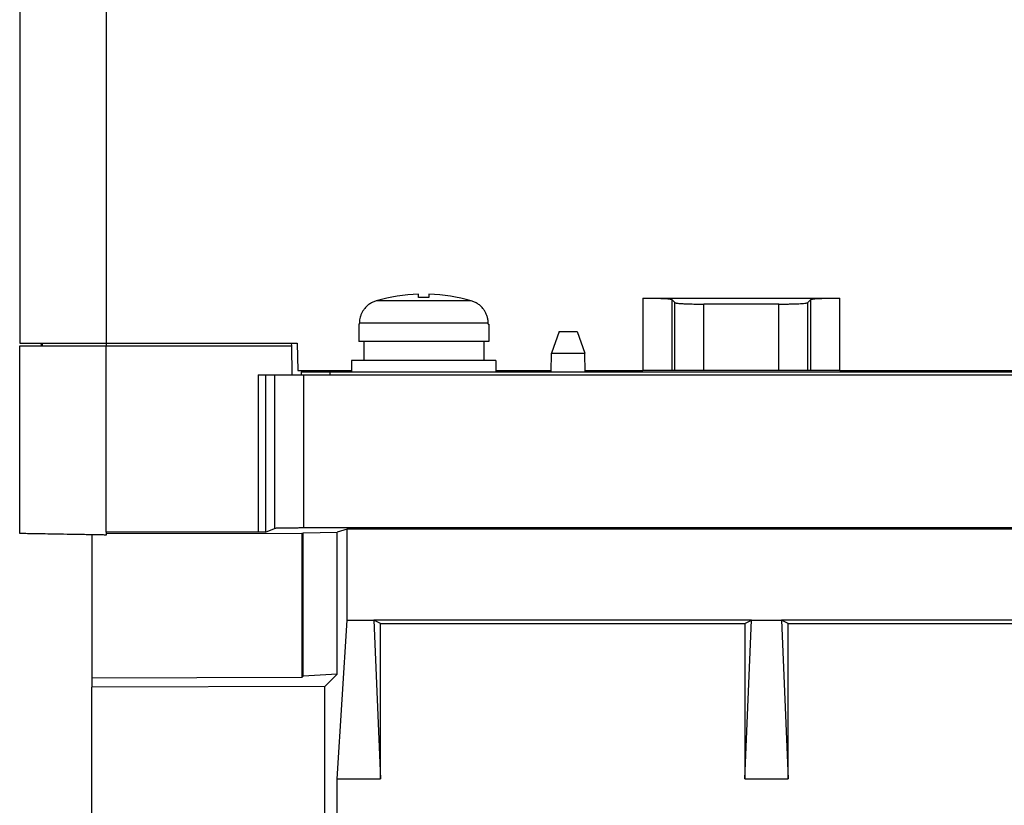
# Model space of a CAD drawing. Header units: inches. Extents: x -16 to 112, y -185 to -38.
# Tile 2 of 21: x -16 to 39, y -127 to -84. Entities that reach past the tile are written whole.
import ezdxf

# ---------------------------------------------------------------- set-up
doc = ezdxf.new("R2010")
doc.units = ezdxf.units.IN
doc.header["$MEASUREMENT"] = 0

# ---------------------------------------------------------------- blocks, each defined once
blk = doc.blocks.new('block 27')
at = {"color": 7, "lineweight": 25}
blk.add_lwpolyline([(93.879, -111.905), (2.169, -111.905)], dxfattribs=at)
blk = doc.blocks.new('block 28')
at = {"color": 7, "lineweight": 25}
blk.add_lwpolyline([(2.169, -111.905), (1.624, -112.087)], dxfattribs=at)
blk = doc.blocks.new('block 29')
at = {"color": 7, "lineweight": 25}
blk.add_lwpolyline([(-0.266, -112.119), (1.624, -112.087)], dxfattribs=at)
blk = doc.blocks.new('block 30')
at = {"color": 7, "lineweight": 25}
blk.add_lwpolyline([(-0.345, -112.145), (-0.266, -112.119)], dxfattribs=at)
blk = doc.blocks.new('block 31')
at = {"color": 7, "lineweight": 25}
blk.add_lwpolyline([(-11.177, -112.155), (-0.345, -112.145)], dxfattribs=at)
blk = doc.blocks.new('block 32')
at = {"color": 7, "lineweight": 25}
blk.add_lwpolyline([(-2.76, -112.087), (-11.177, -112.087)], dxfattribs=at)
blk = doc.blocks.new('block 33')
at = {"color": 7, "lineweight": 25}
blk.add_open_spline([(-2.36, -112.08), (-2.362, -112.08), (-2.363, -112.08), (-2.367, -112.081), (-2.371, -112.081), (-2.376, -112.081), (-2.383, -112.082), (-2.39, -112.082), (-2.398, -112.082), (-2.407, -112.083), (-2.417, -112.083), (-2.428, -112.083), (-2.441, -112.084), (-2.454, -112.084), (-2.468, -112.084), (-2.483, -112.084), (-2.519, -112.085), (-2.563, -112.085), (-2.61, -112.086), (-2.657, -112.086), (-2.708, -112.086), (-2.76, -112.087)], degree=3, knots=[0, 0, 0, 0, 1, 1, 1, 2, 2, 2, 3, 3, 3, 4, 4, 4, 5, 5, 5, 6, 6, 6, 7, 7, 7, 7], dxfattribs=at)
blk = doc.blocks.new('block 34')
at = {"color": 7, "lineweight": 25}
blk.add_lwpolyline([(-2.36, -112.08), (-1.849, -111.876)], dxfattribs=at)
blk = doc.blocks.new('block 35')
at = {"color": 7, "lineweight": 25}
blk.add_open_spline([(-0.251, -111.849), (-0.293, -111.849), (-0.336, -111.849), (-0.378, -111.849), (-0.419, -111.849), (-0.46, -111.849), (-0.501, -111.849), (-0.541, -111.85), (-0.581, -111.85), (-0.62, -111.85), (-0.659, -111.85), (-0.698, -111.85), (-0.736, -111.85), (-0.774, -111.851), (-0.812, -111.851), (-0.849, -111.851), (-0.886, -111.851), (-0.922, -111.852), (-0.958, -111.852), (-0.994, -111.852), (-1.029, -111.853), (-1.063, -111.853), (-1.098, -111.853), (-1.132, -111.854), (-1.165, -111.854), (-1.198, -111.854), (-1.231, -111.855), (-1.263, -111.855), (-1.295, -111.856), (-1.327, -111.856), (-1.358, -111.857), (-1.418, -111.858), (-1.474, -111.859), (-1.526, -111.86), (-1.575, -111.861), (-1.62, -111.862), (-1.659, -111.864), (-1.697, -111.865), (-1.73, -111.866), (-1.757, -111.867), (-1.785, -111.868), (-1.807, -111.87), (-1.821, -111.871), (-1.836, -111.873), (-1.843, -111.874), (-1.849, -111.876)], degree=3, knots=[0, 0, 0, 0, 1, 1, 1, 2, 2, 2, 3, 3, 3, 4, 4, 4, 5, 5, 5, 6, 6, 6, 7, 7, 7, 8, 8, 8, 9, 9, 9, 10, 10, 10, 11, 11, 11, 12, 12, 12, 13, 13, 13, 14, 14, 14, 15, 15, 15, 15], dxfattribs=at)
blk = doc.blocks.new('block 36')
at = {"color": 7, "lineweight": 25}
blk.add_lwpolyline([(96.298, -111.849), (-0.251, -111.849)], dxfattribs=at)
blk = doc.blocks.new('block 38')
at = {"color": 7, "lineweight": 25}
blk.add_lwpolyline([(-1.849, -103.356), (-0.251, -103.356)], dxfattribs=at)
blk = doc.blocks.new('block 39')
at = {"color": 7, "lineweight": 25}
blk.add_lwpolyline([(-0.251, -103.356), (-0.251, -111.849)], dxfattribs=at)
blk = doc.blocks.new('block 40')
at = {"color": 7, "lineweight": 25}
blk.add_lwpolyline([(-1.849, -103.356), (-1.849, -111.876)], dxfattribs=at)
blk = doc.blocks.new('block 44')
at = {"color": 7, "lineweight": 25}
blk.add_lwpolyline([(-0.251, -103.356), (96.298, -103.356)], dxfattribs=at)
blk = doc.blocks.new('block 45')
at = {"color": 7, "lineweight": 25}
blk.add_lwpolyline([(-0.377, -103.196), (1.224, -103.196)], dxfattribs=at)
blk = doc.blocks.new('block 46')
at = {"color": 7, "lineweight": 25}
blk.add_lwpolyline([(-0.377, -103.196), (-0.377, -103.356)], dxfattribs=at)
blk = doc.blocks.new('block 49')
at = {"color": 7, "lineweight": 25}
blk.add_lwpolyline([(1.224, -103.196), (94.823, -103.196)], dxfattribs=at)
blk = doc.blocks.new('block 52')
at = {"color": 7, "lineweight": 25}
blk.add_lwpolyline([(-2.36, -103.356), (-2.36, -112.08)], dxfattribs=at)
blk = doc.blocks.new('block 53')
at = {"color": 7, "lineweight": 25}
blk.add_lwpolyline([(-2.36, -103.356), (-1.849, -103.356)], dxfattribs=at)
blk = doc.blocks.new('block 54')
at = {"color": 7, "lineweight": 25}
blk.add_lwpolyline([(10.423, -102.556), (2.423, -102.556)], dxfattribs=at)
blk = doc.blocks.new('block 55')
at = {"color": 7, "lineweight": 25}
blk.add_lwpolyline([(10.423, -102.556), (10.423, -103.196)], dxfattribs=at)
blk = doc.blocks.new('block 56')
at = {"color": 7, "lineweight": 25}
blk.add_lwpolyline([(2.423, -102.556), (2.423, -103.196)], dxfattribs=at)
blk = doc.blocks.new('block 63')
at = {"color": 7, "lineweight": 25}
blk.add_lwpolyline([(2.856, -100.556), (2.856, -100.486)], dxfattribs=at)
blk = doc.blocks.new('block 64')
at = {"color": 7, "lineweight": 25}
blk.add_lwpolyline([(9.991, -100.486), (2.856, -100.486)], dxfattribs=at)
blk = doc.blocks.new('block 65')
at = {"color": 7, "lineweight": 25}
blk.add_lwpolyline([(9.991, -100.556), (9.991, -100.486)], dxfattribs=at)
blk = doc.blocks.new('block 66')
at = {"color": 7, "lineweight": 25}
blk.add_lwpolyline([(9.991, -100.556), (10.024, -100.556)], dxfattribs=at)
blk = doc.blocks.new('block 67')
at = {"color": 7, "lineweight": 25}
blk.add_lwpolyline([(10.024, -100.556), (10.024, -101.516)], dxfattribs=at)
blk = doc.blocks.new('block 68')
at = {"color": 7, "lineweight": 25}
blk.add_lwpolyline([(10.024, -101.516), (2.823, -101.516)], dxfattribs=at)
blk = doc.blocks.new('block 69')
at = {"color": 7, "lineweight": 25}
blk.add_lwpolyline([(2.823, -100.556), (2.823, -101.516)], dxfattribs=at)
blk = doc.blocks.new('block 70')
at = {"color": 7, "lineweight": 25}
blk.add_lwpolyline([(2.823, -100.556), (2.856, -100.556)], dxfattribs=at)
blk = doc.blocks.new('block 93')
at = {"color": 7, "lineweight": 25}
blk.add_open_spline([(3.79, -99.257), (3.759, -99.266), (3.729, -99.276), (3.698, -99.287), (3.668, -99.298), (3.637, -99.31), (3.607, -99.324), (3.577, -99.338), (3.547, -99.353), (3.517, -99.369), (3.487, -99.386), (3.458, -99.404), (3.429, -99.423), (3.4, -99.442), (3.372, -99.463), (3.344, -99.484), (3.316, -99.506), (3.289, -99.529), (3.263, -99.554), (3.236, -99.579), (3.21, -99.605), (3.186, -99.632), (3.161, -99.659), (3.137, -99.688), (3.115, -99.718), (3.082, -99.76), (3.053, -99.805), (3.026, -99.851), (2.999, -99.898), (2.975, -99.947), (2.954, -99.997), (2.933, -100.048), (2.915, -100.1), (2.9, -100.153), (2.885, -100.206), (2.874, -100.262), (2.867, -100.317), (2.86, -100.373), (2.858, -100.43), (2.856, -100.486)], degree=3, knots=[0, 0, 0, 0, 1, 1, 1, 2, 2, 2, 3, 3, 3, 4, 4, 4, 5, 5, 5, 6, 6, 6, 7, 7, 7, 8, 8, 8, 9, 9, 9, 10, 10, 10, 11, 11, 11, 12, 12, 12, 13, 13, 13, 13], dxfattribs=at)
blk = doc.blocks.new('block 94')
at = {"color": 7, "lineweight": 25}
blk.add_lwpolyline([(9.057, -99.257), (3.79, -99.257)], dxfattribs=at)
blk = doc.blocks.new('block 95')
at = {"color": 7, "lineweight": 25}
blk.add_open_spline([(9.991, -100.486), (9.991, -100.455), (9.99, -100.423), (9.988, -100.391), (9.986, -100.36), (9.982, -100.329), (9.977, -100.298), (9.973, -100.267), (9.967, -100.237), (9.96, -100.207), (9.953, -100.176), (9.945, -100.147), (9.937, -100.117), (9.928, -100.088), (9.918, -100.059), (9.907, -100.031), (9.896, -100.002), (9.884, -99.974), (9.871, -99.947), (9.858, -99.92), (9.845, -99.893), (9.83, -99.867), (9.815, -99.841), (9.8, -99.815), (9.784, -99.79), (9.767, -99.765), (9.75, -99.741), (9.732, -99.718), (9.688, -99.659), (9.638, -99.604), (9.584, -99.554), (9.532, -99.506), (9.476, -99.462), (9.418, -99.423), (9.361, -99.385), (9.302, -99.351), (9.24, -99.324), (9.18, -99.298), (9.119, -99.278), (9.057, -99.257)], degree=3, knots=[0, 0, 0, 0, 1, 1, 1, 2, 2, 2, 3, 3, 3, 4, 4, 4, 5, 5, 5, 6, 6, 6, 7, 7, 7, 8, 8, 8, 9, 9, 9, 10, 10, 10, 11, 11, 11, 12, 12, 12, 13, 13, 13, 13], dxfattribs=at)
blk = doc.blocks.new('block 96')
at = {"color": 7, "lineweight": 25}
blk.add_lwpolyline([(1.624, -176.556), (1.624, -125.756)], dxfattribs=at)
blk = doc.blocks.new('block 98')
at = {"color": 7, "lineweight": 25}
blk.add_lwpolyline([(0.946, -175.879), (0.946, -120.638)], dxfattribs=at)
blk = doc.blocks.new('block 99')
at = {"color": 7, "lineweight": 25}
blk.add_lwpolyline([(1.624, -119.961), (0.946, -120.638)], dxfattribs=at)
blk = doc.blocks.new('block 100')
at = {"color": 7, "lineweight": 25}
blk.add_lwpolyline([(1.624, -119.961), (1.624, -112.087)], dxfattribs=at)
blk = doc.blocks.new('block 101')
at = {"color": 7, "lineweight": 25}
blk.add_lwpolyline([(2.169, -116.956), (2.169, -111.905)], dxfattribs=at)
blk = doc.blocks.new('block 102')
at = {"color": 7, "lineweight": 25}
blk.add_lwpolyline([(1.624, -125.756), (2.169, -116.956)], dxfattribs=at)
blk = doc.blocks.new('block 120')
at = {"color": 7, "lineweight": 25}
blk.add_lwpolyline([(3.66, -116.956), (4.024, -125.756)], dxfattribs=at)
blk = doc.blocks.new('block 121')
at = {"color": 7, "lineweight": 25}
blk.add_lwpolyline([(4.024, -117.138), (3.66, -116.956)], dxfattribs=at)
blk = doc.blocks.new('block 122')
at = {"color": 7, "lineweight": 25}
blk.add_lwpolyline([(4.024, -125.756), (4.024, -117.138)], dxfattribs=at)
blk = doc.blocks.new('block 132')
at = {"color": 7, "lineweight": 25}
blk.add_lwpolyline([(26.26, -116.956), (26.624, -125.756)], dxfattribs=at)
blk = doc.blocks.new('block 133')
at = {"color": 7, "lineweight": 25}
blk.add_lwpolyline([(26.624, -117.138), (26.26, -116.956)], dxfattribs=at)
blk = doc.blocks.new('block 134')
at = {"color": 7, "lineweight": 25}
blk.add_lwpolyline([(26.624, -125.756), (26.624, -117.138)], dxfattribs=at)
blk = doc.blocks.new('block 135')
at = {"color": 7, "lineweight": 25}
blk.add_lwpolyline([(1.624, -125.756), (4.024, -125.756)], dxfattribs=at)
blk = doc.blocks.new('block 136')
at = {"color": 7, "lineweight": 25}
blk.add_lwpolyline([(2.169, -116.956), (3.66, -116.956)], dxfattribs=at)
blk = doc.blocks.new('block 137')
at = {"color": 7, "lineweight": 25}
blk.add_lwpolyline([(24.223, -125.756), (24.587, -116.956)], dxfattribs=at)
blk = doc.blocks.new('block 138')
at = {"color": 7, "lineweight": 25}
blk.add_lwpolyline([(24.223, -117.138), (24.223, -125.756)], dxfattribs=at)
blk = doc.blocks.new('block 139')
at = {"color": 7, "lineweight": 25}
blk.add_lwpolyline([(24.223, -117.138), (24.587, -116.956)], dxfattribs=at)
blk = doc.blocks.new('block 142')
at = {"color": 7, "lineweight": 25}
blk.add_lwpolyline([(24.223, -125.756), (26.624, -125.756)], dxfattribs=at)
blk = doc.blocks.new('block 143')
at = {"color": 7, "lineweight": 25}
blk.add_lwpolyline([(24.587, -116.956), (26.26, -116.956)], dxfattribs=at)
blk = doc.blocks.new('block 148')
at = {"color": 7, "lineweight": 25}
blk.add_lwpolyline([(4.024, -117.138), (24.223, -117.138)], dxfattribs=at)
blk = doc.blocks.new('block 149')
at = {"color": 7, "lineweight": 25}
blk.add_lwpolyline([(24.587, -116.956), (3.66, -116.956)], dxfattribs=at)
blk = doc.blocks.new('block 150')
at = {"color": 7, "lineweight": 25}
blk.add_lwpolyline([(26.624, -117.138), (46.823, -117.138)], dxfattribs=at)
blk = doc.blocks.new('block 151')
at = {"color": 7, "lineweight": 25}
blk.add_lwpolyline([(47.187, -116.956), (26.26, -116.956)], dxfattribs=at)
blk = doc.blocks.new('block 154')
at = {"color": 7, "lineweight": 25}
blk.add_lwpolyline([(3.104, -101.516), (3.104, -102.556)], dxfattribs=at)
blk = doc.blocks.new('block 155')
at = {"color": 7, "lineweight": 25}
blk.add_lwpolyline([(9.743, -101.516), (9.743, -102.556)], dxfattribs=at)
blk = doc.blocks.new('block 228')
at = {"color": 7, "lineweight": 25}
blk.add_lwpolyline([(6.712, -98.892), (6.712, -99.075)], dxfattribs=at)
blk = doc.blocks.new('block 229')
at = {"color": 7, "lineweight": 25}
blk.add_open_spline([(9.057, -99.257), (8.293, -99.039), (7.505, -98.916), (6.712, -98.892)], degree=3, dxfattribs=at)
blk = doc.blocks.new('block 230')
at = {"color": 7, "lineweight": 25}
blk.add_open_spline([(6.136, -98.892), (5.342, -98.916), (4.554, -99.039), (3.79, -99.257)], degree=3, dxfattribs=at)
blk = doc.blocks.new('block 231')
at = {"color": 7, "lineweight": 25}
blk.add_lwpolyline([(6.136, -99.075), (6.136, -98.892)], dxfattribs=at)
blk = doc.blocks.new('block 232')
at = {"color": 7, "lineweight": 25}
blk.add_open_spline([(6.712, -99.075), (6.519, -99.069), (6.327, -99.069), (6.136, -99.075)], degree=3, dxfattribs=at)
blk = doc.blocks.new('block 259')
at = {"color": 7, "lineweight": 25}
blk.add_open_spline([(20.344, -99.357), (20.347, -99.359), (20.349, -99.361), (20.354, -99.363), (20.358, -99.365), (20.363, -99.367), (20.37, -99.369), (20.376, -99.371), (20.384, -99.372), (20.393, -99.374), (20.402, -99.376), (20.412, -99.378), (20.423, -99.38), (20.434, -99.381), (20.446, -99.383), (20.459, -99.385), (20.472, -99.387), (20.487, -99.388), (20.502, -99.39), (20.542, -99.394), (20.591, -99.398), (20.645, -99.402), (20.704, -99.406), (20.77, -99.41), (20.84, -99.413), (20.911, -99.416), (20.985, -99.42), (21.066, -99.423), (21.14, -99.425), (21.219, -99.428), (21.301, -99.43), (21.365, -99.431), (21.431, -99.432), (21.499, -99.433), (21.569, -99.434), (21.641, -99.435), (21.713, -99.435), (21.789, -99.436), (21.865, -99.436), (21.942, -99.436)], degree=3, knots=[0, 0, 0, 0, 1, 1, 1, 2, 2, 2, 3, 3, 3, 4, 4, 4, 5, 5, 5, 6, 6, 6, 7, 7, 7, 8, 8, 8, 9, 9, 9, 10, 10, 10, 11, 11, 11, 12, 12, 12, 13, 13, 13, 13], dxfattribs=at)
blk = doc.blocks.new('block 260')
at = {"color": 7, "lineweight": 25}
blk.add_lwpolyline([(21.942, -103.116), (21.942, -99.436)], dxfattribs=at)
blk = doc.blocks.new('block 261')
at = {"color": 7, "lineweight": 25}
blk.add_lwpolyline([(21.942, -103.116), (20.344, -103.116)], dxfattribs=at)
blk = doc.blocks.new('block 262')
at = {"color": 7, "lineweight": 25}
blk.add_lwpolyline([(20.344, -103.116), (20.344, -99.357)], dxfattribs=at)
blk = doc.blocks.new('block 263')
at = {"color": 7, "lineweight": 25}
blk.add_lwpolyline([(26.105, -99.436), (21.942, -99.436)], dxfattribs=at)
blk = doc.blocks.new('block 264')
at = {"color": 7, "lineweight": 25}
blk.add_lwpolyline([(26.105, -103.116), (26.105, -99.436)], dxfattribs=at)
blk = doc.blocks.new('block 265')
at = {"color": 7, "lineweight": 25}
blk.add_lwpolyline([(26.105, -103.116), (21.942, -103.116)], dxfattribs=at)
blk = doc.blocks.new('block 266')
at = {"color": 7, "lineweight": 25}
blk.add_open_spline([(26.105, -99.436), (26.144, -99.436), (26.183, -99.436), (26.222, -99.436), (26.259, -99.436), (26.297, -99.436), (26.334, -99.435), (26.371, -99.435), (26.407, -99.435), (26.443, -99.434), (26.478, -99.434), (26.513, -99.434), (26.548, -99.433), (26.582, -99.433), (26.616, -99.432), (26.649, -99.432), (26.682, -99.431), (26.714, -99.43), (26.746, -99.43), (26.828, -99.428), (26.907, -99.425), (26.981, -99.423), (27.061, -99.42), (27.136, -99.416), (27.207, -99.413), (27.277, -99.41), (27.343, -99.406), (27.401, -99.402), (27.456, -99.398), (27.504, -99.394), (27.545, -99.39), (27.576, -99.387), (27.602, -99.383), (27.624, -99.38), (27.647, -99.376), (27.665, -99.372), (27.677, -99.369), (27.69, -99.365), (27.697, -99.361), (27.703, -99.357)], degree=3, knots=[0, 0, 0, 0, 1, 1, 1, 2, 2, 2, 3, 3, 3, 4, 4, 4, 5, 5, 5, 6, 6, 6, 7, 7, 7, 8, 8, 8, 9, 9, 9, 10, 10, 10, 11, 11, 11, 12, 12, 12, 13, 13, 13, 13], dxfattribs=at)
blk = doc.blocks.new('block 267')
at = {"color": 7, "lineweight": 25}
blk.add_lwpolyline([(27.703, -103.116), (27.703, -99.357)], dxfattribs=at)
blk = doc.blocks.new('block 268')
at = {"color": 7, "lineweight": 25}
blk.add_lwpolyline([(27.703, -103.116), (26.105, -103.116)], dxfattribs=at)
blk = doc.blocks.new('block 269')
at = {"color": 7, "lineweight": 25}
blk.add_lwpolyline([(20.168, -99.18), (20.344, -99.357)], dxfattribs=at)
blk = doc.blocks.new('block 270')
at = {"color": 7, "lineweight": 25}
blk.add_open_spline([(18.57, -99.101), (18.609, -99.101), (18.647, -99.101), (18.686, -99.101), (18.724, -99.101), (18.761, -99.101), (18.799, -99.102), (18.835, -99.102), (18.872, -99.102), (18.908, -99.102), (18.943, -99.103), (18.978, -99.103), (19.012, -99.104), (19.046, -99.104), (19.08, -99.105), (19.113, -99.105), (19.146, -99.106), (19.179, -99.107), (19.211, -99.107), (19.293, -99.109), (19.371, -99.112), (19.446, -99.114), (19.526, -99.117), (19.601, -99.12), (19.671, -99.124), (19.742, -99.127), (19.807, -99.131), (19.866, -99.135), (19.92, -99.139), (19.969, -99.143), (20.009, -99.147), (20.041, -99.151), (20.067, -99.154), (20.089, -99.157), (20.112, -99.161), (20.13, -99.165), (20.142, -99.168), (20.154, -99.172), (20.161, -99.176), (20.168, -99.18)], degree=3, knots=[0, 0, 0, 0, 1, 1, 1, 2, 2, 2, 3, 3, 3, 4, 4, 4, 5, 5, 5, 6, 6, 6, 7, 7, 7, 8, 8, 8, 9, 9, 9, 10, 10, 10, 11, 11, 11, 12, 12, 12, 13, 13, 13, 13], dxfattribs=at)
blk = doc.blocks.new('block 271')
at = {"color": 7, "lineweight": 25}
blk.add_lwpolyline([(18.57, -99.101), (29.477, -99.101)], dxfattribs=at)
blk = doc.blocks.new('block 272')
at = {"color": 7, "lineweight": 25}
blk.add_open_spline([(27.879, -99.18), (27.882, -99.178), (27.885, -99.176), (27.889, -99.174), (27.893, -99.172), (27.899, -99.17), (27.905, -99.168), (27.912, -99.166), (27.919, -99.165), (27.928, -99.163), (27.937, -99.161), (27.947, -99.159), (27.958, -99.157), (27.969, -99.155), (27.981, -99.154), (27.995, -99.152), (28.008, -99.151), (28.022, -99.149), (28.038, -99.147), (28.078, -99.143), (28.126, -99.139), (28.181, -99.135), (28.239, -99.131), (28.305, -99.127), (28.376, -99.124), (28.446, -99.12), (28.521, -99.117), (28.601, -99.114), (28.675, -99.112), (28.754, -99.109), (28.836, -99.107), (28.9, -99.106), (28.967, -99.105), (29.034, -99.104), (29.104, -99.103), (29.176, -99.102), (29.248, -99.102), (29.324, -99.101), (29.401, -99.101), (29.477, -99.101)], degree=3, knots=[0, 0, 0, 0, 1, 1, 1, 2, 2, 2, 3, 3, 3, 4, 4, 4, 5, 5, 5, 6, 6, 6, 7, 7, 7, 8, 8, 8, 9, 9, 9, 10, 10, 10, 11, 11, 11, 12, 12, 12, 13, 13, 13, 13], dxfattribs=at)
blk = doc.blocks.new('block 273')
at = {"color": 7, "lineweight": 25}
blk.add_lwpolyline([(27.703, -99.357), (27.879, -99.18)], dxfattribs=at)
blk = doc.blocks.new('block 274')
at = {"color": 7, "lineweight": 25}
blk.add_lwpolyline([(20.168, -99.18), (20.168, -103.116)], dxfattribs=at)
blk = doc.blocks.new('block 275')
at = {"color": 7, "lineweight": 25}
blk.add_lwpolyline([(20.344, -103.116), (20.168, -103.116)], dxfattribs=at)
blk = doc.blocks.new('block 276')
at = {"color": 7, "lineweight": 25}
blk.add_lwpolyline([(27.879, -103.116), (27.879, -99.18)], dxfattribs=at)
blk = doc.blocks.new('block 277')
at = {"color": 7, "lineweight": 25}
blk.add_lwpolyline([(27.879, -103.116), (27.703, -103.116)], dxfattribs=at)
blk = doc.blocks.new('block 288')
at = {"color": 7, "lineweight": 25}
blk.add_lwpolyline([(13.484, -103.196), (13.503, -102.156)], dxfattribs=at)
blk = doc.blocks.new('block 289')
at = {"color": 7, "lineweight": 25}
blk.add_lwpolyline([(13.503, -102.156), (15.344, -102.156)], dxfattribs=at)
blk = doc.blocks.new('block 290')
at = {"color": 7, "lineweight": 25}
blk.add_lwpolyline([(15.363, -103.196), (15.344, -102.156)], dxfattribs=at)
blk = doc.blocks.new('block 291')
at = {"color": 7, "lineweight": 25}
blk.add_lwpolyline([(13.924, -100.956), (14.923, -100.956)], dxfattribs=at)
blk = doc.blocks.new('block 292')
at = {"color": 7, "lineweight": 25}
blk.add_lwpolyline([(14.923, -100.956), (15.344, -102.156)], dxfattribs=at)
blk = doc.blocks.new('block 293')
at = {"color": 7, "lineweight": 25}
blk.add_lwpolyline([(13.924, -100.956), (13.503, -102.156)], dxfattribs=at)
blk = doc.blocks.new('block 294')
at = {"color": 7, "lineweight": 25}
blk.add_lwpolyline([(29.477, -103.116), (29.477, -99.101)], dxfattribs=at)
blk = doc.blocks.new('block 295')
at = {"color": 7, "lineweight": 25}
blk.add_lwpolyline([(29.477, -103.116), (27.879, -103.116)], dxfattribs=at)
blk = doc.blocks.new('block 296')
at = {"color": 7, "lineweight": 25}
blk.add_lwpolyline([(18.57, -99.101), (18.57, -103.116)], dxfattribs=at)
blk = doc.blocks.new('block 297')
at = {"color": 7, "lineweight": 25}
blk.add_lwpolyline([(20.168, -103.116), (18.57, -103.116)], dxfattribs=at)
blk = doc.blocks.new('block 300')
at = {"color": 7, "lineweight": 25}
blk.add_lwpolyline([(-2.76, -103.356), (-2.76, -112.087)], dxfattribs=at)
blk = doc.blocks.new('block 301')
at = {"color": 7, "lineweight": 25}
blk.add_lwpolyline([(-2.76, -103.356), (-2.36, -103.356)], dxfattribs=at)
blk = doc.blocks.new('block 355')
at = {"color": 7, "lineweight": 25}
blk.add_lwpolyline([(-0.589, -101.596), (-0.562, -103.116)], dxfattribs=at)
blk = doc.blocks.new('block 356')
at = {"color": 7, "lineweight": 25}
blk.add_lwpolyline([(-11.177, -101.596), (-0.589, -101.596)], dxfattribs=at)
blk = doc.blocks.new('block 357')
at = {"color": 7, "lineweight": 25}
blk.add_lwpolyline([(-11.177, -79.807), (-11.177, -101.596)], dxfattribs=at)
blk = doc.blocks.new('block 362')
at = {"color": 7, "lineweight": 25}
blk.add_lwpolyline([(-0.562, -103.116), (2.423, -103.116)], dxfattribs=at)
blk = doc.blocks.new('block 363')
at = {"color": 7, "lineweight": 25}
blk.add_lwpolyline([(10.423, -103.116), (13.486, -103.116)], dxfattribs=at)
blk = doc.blocks.new('block 364')
at = {"color": 7, "lineweight": 25}
blk.add_lwpolyline([(15.361, -103.116), (18.57, -103.116)], dxfattribs=at)
blk = doc.blocks.new('block 365')
at = {"color": 7, "lineweight": 25}
blk.add_lwpolyline([(29.477, -103.116), (40.023, -103.116)], dxfattribs=at)
blk = doc.blocks.new('block 399')
at = {"color": 7, "lineweight": 25}
blk.add_lwpolyline([(-11.177, -112.087), (-11.177, -101.756)], dxfattribs=at)
blk = doc.blocks.new('block 400')
at = {"color": 7, "lineweight": 25}
blk.add_lwpolyline([(-11.177, -112.087), (-11.177, -112.24)], dxfattribs=at)
blk = doc.blocks.new('block 401')
at = {"color": 7, "lineweight": 25}
blk.add_open_spline([(-11.177, -112.24), (-11.246, -112.239), (-11.315, -112.237), (-11.385, -112.236), (-11.454, -112.235), (-11.522, -112.234), (-11.591, -112.233), (-11.659, -112.232), (-11.726, -112.231), (-11.794, -112.229), (-11.861, -112.228), (-11.928, -112.227), (-11.995, -112.226), (-12.062, -112.225), (-12.128, -112.223), (-12.194, -112.222), (-12.26, -112.221), (-12.325, -112.22), (-12.39, -112.219), (-12.455, -112.218), (-12.52, -112.216), (-12.584, -112.215), (-12.648, -112.214), (-12.712, -112.213), (-12.776, -112.212), (-12.839, -112.211), (-12.902, -112.21), (-12.965, -112.209), (-13.027, -112.208), (-13.09, -112.207), (-13.151, -112.205), (-13.416, -112.201), (-13.671, -112.196), (-13.911, -112.192), (-14.147, -112.188), (-14.368, -112.184), (-14.571, -112.181), (-14.773, -112.177), (-14.957, -112.174), (-15.12, -112.171), (-15.286, -112.168), (-15.43, -112.166), (-15.551, -112.164), (-15.608, -112.163), (-15.659, -112.162), (-15.704, -112.161), (-15.75, -112.16), (-15.79, -112.16), (-15.823, -112.159), (-15.857, -112.158), (-15.886, -112.158), (-15.908, -112.157), (-15.931, -112.157), (-15.949, -112.157), (-15.96, -112.156), (-15.97, -112.156), (-15.973, -112.156), (-15.976, -112.156)], degree=3, knots=[0, 0, 0, 0, 1, 1, 1, 2, 2, 2, 3, 3, 3, 4, 4, 4, 5, 5, 5, 6, 6, 6, 7, 7, 7, 8, 8, 8, 9, 9, 9, 10, 10, 10, 11, 11, 11, 12, 12, 12, 13, 13, 13, 14, 14, 14, 15, 15, 15, 16, 16, 16, 17, 17, 17, 18, 18, 18, 19, 19, 19, 19], dxfattribs=at)
blk = doc.blocks.new('block 402')
at = {"color": 7, "lineweight": 25}
blk.add_lwpolyline([(-15.976, -112.156), (-15.976, -101.756)], dxfattribs=at)
blk = doc.blocks.new('block 403')
at = {"color": 7, "lineweight": 25}
blk.add_lwpolyline([(-15.976, -101.756), (-11.177, -101.756)], dxfattribs=at)
blk = doc.blocks.new('block 489')
at = {"color": 7, "lineweight": 25}
blk.add_lwpolyline([(-11.177, -101.756), (-0.916, -101.756)], dxfattribs=at)
blk = doc.blocks.new('block 490')
at = {"color": 7, "lineweight": 25}
blk.add_lwpolyline([(-0.916, -101.756), (-0.888, -103.356)], dxfattribs=at)
blk = doc.blocks.new('block 491')
at = {"color": 7, "lineweight": 25}
blk.add_lwpolyline([(-15.976, -101.596), (-11.177, -101.596)], dxfattribs=at)
blk = doc.blocks.new('block 492')
at = {"color": 7, "lineweight": 25}
blk.add_lwpolyline([(-15.976, -40.556), (-15.976, -101.596)], dxfattribs=at)
blk = doc.blocks.new('block 514')
at = {"color": 7, "lineweight": 25}
blk.add_lwpolyline([(-0.266, -120.06), (-0.345, -120.138)], dxfattribs=at)
blk = doc.blocks.new('block 515')
at = {"color": 7, "lineweight": 25}
blk.add_lwpolyline([(1.624, -119.961), (-0.266, -120.06)], dxfattribs=at)
blk = doc.blocks.new('block 516')
at = {"color": 7, "lineweight": 25}
blk.add_lwpolyline([(0.946, -120.638), (-11.977, -120.673)], dxfattribs=at)
blk = doc.blocks.new('block 517')
at = {"color": 7, "lineweight": 25}
blk.add_lwpolyline([(-0.345, -120.138), (-11.977, -120.17)], dxfattribs=at)
blk = doc.blocks.new('block 518')
at = {"color": 7, "lineweight": 25}
blk.add_lwpolyline([(-11.977, -120.17), (-11.977, -120.673)], dxfattribs=at)
blk = doc.blocks.new('block 525')
at = {"color": 7, "lineweight": 25}
blk.add_lwpolyline([(-0.266, -120.06), (-0.266, -112.119)], dxfattribs=at)
blk = doc.blocks.new('block 556')
at = {"color": 7, "lineweight": 25}
blk.add_lwpolyline([(-11.177, -101.596), (-11.177, -101.756)], dxfattribs=at)
blk = doc.blocks.new('block 557')
at = {"color": 7, "lineweight": 25}
blk.add_lwpolyline([(-14.725, -101.596), (-14.727, -101.756)], dxfattribs=at)
blk = doc.blocks.new('block 559')
at = {"color": 7, "lineweight": 25}
blk.add_lwpolyline([(-0.919, -101.596), (-0.916, -101.756)], dxfattribs=at)
blk = doc.blocks.new('block 573')
at = {"color": 7, "lineweight": 25}
blk.add_lwpolyline([(-0.345, -112.145), (-0.345, -120.138)], dxfattribs=at)
blk = doc.blocks.new('block 574')
at = {"color": 7, "lineweight": 25}
blk.add_lwpolyline([(-11.977, -112.226), (-11.977, -120.17)], dxfattribs=at)
blk = doc.blocks.new('block 621')
at = {"color": 7, "lineweight": 25}
blk.add_lwpolyline([(32.528, -103.196), (32.528, -103.116)], dxfattribs=at)
blk = doc.blocks.new('block 678')
at = {"color": 7, "lineweight": 25}
blk.add_lwpolyline([(-11.977, -175.844), (-11.977, -120.673)], dxfattribs=at)
blk = doc.blocks.new('block 1521')
at = {"color": 7, "lineweight": 25}
blk.add_lwpolyline([(-14.774, -101.756), (-14.777, -101.596)], dxfattribs=at)
blk = doc.blocks.new('block 1625')
at = {"color": 7, "lineweight": 25}
blk.add_lwpolyline([(0.708, -103.116), (0.709, -103.196)], dxfattribs=at)
blk = doc.blocks.new('block 1715')
at = {"color": 253, "lineweight": 25}
blk.add_lwpolyline([(1.224, -103.196), (1.224, -103.356)], dxfattribs=at)
blk = doc.blocks.new('block 1784')
at = {"color": 253, "lineweight": 25}
blk.add_lwpolyline([(1.224, -103.196), (1.224, -103.116)], dxfattribs=at)

msp = doc.modelspace()

# ---------------------------------------------------------------- block references
for name in ['block 492', 'block 357', 'block 93', 'block 230', 'block 94', 'block 231', 'block 232', 'block 228', 'block 229', 'block 95', 'block 270', 'block 271', 'block 296', 'block 269', 'block 274', 'block 273', 'block 272', 'block 276', 'block 294', 'block 259', 'block 262', 'block 260', 'block 263', 'block 266', 'block 264', 'block 267', 'block 69', 'block 70', 'block 63', 'block 64', 'block 65', 'block 66', 'block 67', 'block 293', 'block 291', 'block 292', 'block 68', 'block 154', 'block 155', 'block 491', 'block 402', 'block 403', 'block 1521', 'block 557', 'block 356', 'block 556', 'block 399', 'block 489', 'block 559', 'block 490', 'block 355', 'block 54', 'block 56', 'block 55', 'block 288', 'block 289', 'block 290', 'block 362', 'block 1625', 'block 1784', 'block 363', 'block 364', 'block 297', 'block 275', 'block 261', 'block 265', 'block 268', 'block 277', 'block 295', 'block 365', 'block 621', 'block 300', 'block 301', 'block 52', 'block 53', 'block 38', 'block 40', 'block 45', 'block 46', 'block 39', 'block 44', 'block 49', 'block 1715', 'block 34', 'block 35', 'block 36', 'block 401', 'block 574', 'block 32', 'block 400', 'block 31', 'block 33', 'block 30', 'block 573', 'block 29', 'block 525', 'block 28', 'block 100', 'block 27', 'block 101', 'block 102', 'block 136', 'block 120', 'block 121', 'block 149', 'block 122', 'block 148', 'block 137', 'block 139', 'block 138', 'block 143', 'block 132', 'block 133', 'block 151', 'block 134', 'block 150', 'block 514', 'block 515', 'block 99', 'block 517', 'block 518', 'block 516', 'block 678', 'block 98', 'block 96', 'block 135', 'block 142']:
    msp.add_blockref(name, (0, 0))

doc.saveas('drawing.dxf')
